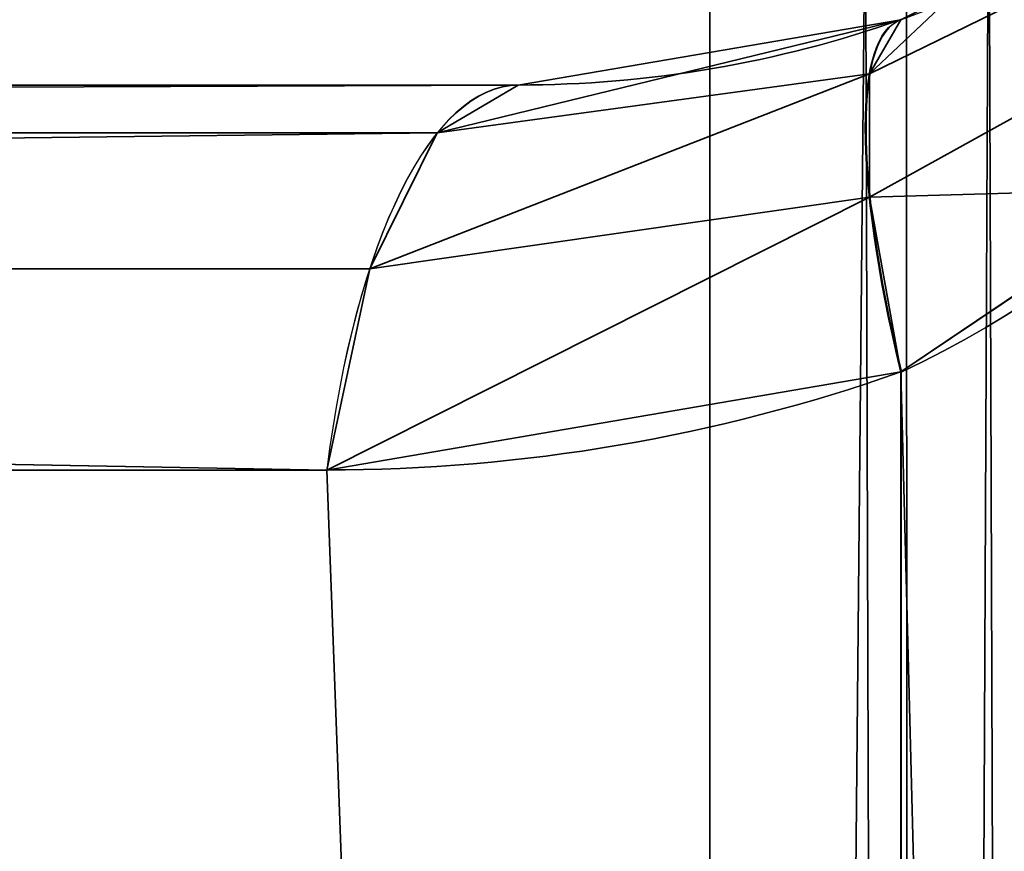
# Model space of a CAD drawing. Header units: millimetres. Extents: x -488 to 6688, y -115 to 115.
# Tile 62 of 256: x -316.51 to -315.31, y 0.01 to 1.02. Entities that reach past the tile are written whole.
import ezdxf

# ---------------------------------------------------------------- set-up
doc = ezdxf.new("R2010")
doc.units = ezdxf.units.MM
doc.layers.add('151', color=7, linetype='Continuous', true_color=0xffffff)

# ---------------------------------------------------------------- blocks, each defined once
blk = doc.blocks.new('UG_SURFACE_001')
at = {"layer": '151', "color": 252, "linetype": 'Continuous', "lineweight": 35}
for points in [[(487.5, -15, 2194.2501), (487.5, 115, 2194.2501), (-487.5, 115, 2194.2501), (-487.5, -15, 2194.2501)], [(-337.5, -15, 2044.25), (-337.5, 115, 2044.25), (337.5, 115, 2044.25), (337.5, -15, 2044.25)]]:
    blk.add_3dface(points, dxfattribs=at)
blk = doc.blocks.new('UG_SURFACE_051')
at = {"layer": '151', "color": 252, "linetype": 'Continuous', "lineweight": 35}
for points in [[(-315.422, -18.2001, 1172.8625), (-315.2648, 1.3086, 1165.779), (-315.3287, 1.2634, 1165.6588)], [(-315.422, -18.2001, 1172.8625), (-315.2588, -18.1183, 1173.08), (-315.2648, 1.3086, 1165.779)], [(-315.3287, 1.2634, 1006.8412), (-315.2648, 1.3086, 1006.721), (-315.2588, -18.1183, 999.4201)], [(-315.422, -18.2001, 1172.8625), (-315.3287, 1.2634, 1165.6588), (-315.4286, 1.2272, 1165.5626)], [(-315.422, -18.2001, 999.6375), (-315.4286, 1.2272, 1006.9374), (-315.3287, 1.2634, 1006.8412)], [(-315.2588, -18.1183, 999.4201), (-315.422, -18.2001, 999.6375), (-315.3287, 1.2634, 1006.8412)], [(-315.4235, -18.2004, 1172.8617), (-315.4286, 1.2272, 1165.5626), (-315.4783, 1.2091, 1165.5146)], [(-315.4783, 1.2091, 1006.9854), (-315.4286, 1.2272, 1006.9374), (-315.4235, -18.2004, 999.6383)], [(-315.4286, 1.2272, 1165.5626), (-315.4235, -18.2004, 1172.8617), (-315.422, -18.2001, 1172.8625)], [(-315.422, -18.2001, 999.6375), (-315.4235, -18.2004, 999.6383), (-315.4286, 1.2272, 1006.9374)], [(-315.6676, -18.2525, 1172.7232), (-315.4235, -18.2004, 1172.8617), (-315.4783, 1.2091, 1165.5146)], [(-315.4783, 1.2091, 1165.5146), (-315.6676, 1.1734, 1165.4195), (-315.6676, -18.2525, 1172.7232)], [(-315.6676, -18.2525, 999.7768), (-315.6676, 1.1734, 1007.0806), (-315.4783, 1.2091, 1006.9854)], [(-315.4783, 1.2091, 1006.9854), (-315.4235, -18.2004, 999.6383), (-315.6676, -18.2525, 999.7768)], [(-339.1734, -8.8675, 1012.143), (-329.1325, 1.1734, 1012.143), (-315.6676, 1.1734, 1007.0806), (-315.6676, -18.2525, 999.7768)], [(-319.7475, -22.3324, 1172.7232), (-315.6676, -18.2525, 1172.7232), (-315.6676, 1.1734, 1165.4195), (-329.1325, 1.1734, 1160.357)], [(-315.1515, 1.112, 1164.6972), (-315.4734, 0.9546, 1164.5662), (-315.3678, 1.0547, 1164.35)], [(-315.1515, 1.112, 1164.6972), (-315.1515, 0.983, 1164.8835), (-315.4734, 0.8049, 1164.7823), (-315.4734, 0.9546, 1164.5662)], [(-315.3678, 1.0547, 1008.15), (-315.4734, 0.9546, 1007.9339), (-315.1515, 1.112, 1007.8028)], [(-315.1515, 0.983, 1007.6165), (-315.1515, 1.112, 1007.8028), (-315.4734, 0.9546, 1007.9339), (-315.4734, 0.8049, 1007.7177)], [(-315.4734, 0.9546, 1164.5662), (-315.4353, 1.0204, 1164.3144), (-315.3678, 1.0547, 1164.35)], [(-315.3678, 1.0547, 1008.15), (-315.4353, 1.0204, 1008.1856), (-315.4734, 0.9546, 1007.9339)], [(-315.4353, 1.0204, 1008.1856), (-315.3678, 1.0547, 1164.35), (-315.4353, 1.0204, 1164.3144)], [(-315.4353, 1.0204, 1008.1856), (-315.3678, 1.0547, 1008.15), (-315.3678, 1.0547, 1164.35)], [(-315.9984, 0.8828, 1164.3587), (-315.9, 0.941, 1164.0971), (-315.4353, 1.0204, 1164.3144)], [(-315.4353, 1.0204, 1164.3144), (-315.4734, 0.9546, 1164.5662), (-315.9984, 0.8828, 1164.3587)], [(-315.9984, 0.8828, 1008.1413), (-315.4734, 0.9546, 1007.9339), (-315.4353, 1.0204, 1008.1856)], [(-315.4353, 1.0204, 1008.1856), (-315.9, 0.941, 1008.4029), (-315.9984, 0.8828, 1008.1413)], [(-315.4353, 1.0204, 1164.3144), (-315.9, 0.941, 1008.4029), (-315.4353, 1.0204, 1008.1856)], [(-315.4353, 1.0204, 1164.3144), (-315.9, 0.941, 1164.0971), (-315.9, 0.941, 1008.4029)], [(-315.4734, 0.8049, 1164.7823), (-315.1515, 0.983, 1164.8835), (-315.105, 0.8152, 1165.0285)], [(-315.105, 0.8152, 1007.4716), (-315.1515, 0.983, 1007.6165), (-315.4734, 0.8049, 1007.7177)], [(-316.0804, 0.7178, 1164.5769), (-315.9984, 0.8828, 1164.3587), (-315.4734, 0.9546, 1164.5662)], [(-315.4734, 0.9546, 1164.5662), (-315.4734, 0.8049, 1164.7823), (-316.0804, 0.7178, 1164.5769)], [(-316.0804, 0.7178, 1007.9231), (-315.4734, 0.8049, 1007.7177), (-315.4734, 0.9546, 1007.9339)], [(-315.4734, 0.9546, 1007.9339), (-315.9984, 0.8828, 1008.1413), (-316.0804, 0.7178, 1007.9231)], [(-315.9, 0.941, 1164.0971), (-315.9984, 0.8828, 1164.3587), (-328.7085, 0.8828, 1159.58), (-328.7034, 0.8858, 1159.5664)], [(-328.7034, 0.8858, 1159.5664), (-328.6102, 0.941, 1159.3183), (-315.9, 0.941, 1164.0971)], [(-315.9984, 0.8828, 1008.1413), (-315.9, 0.941, 1008.4029), (-328.6102, 0.941, 1013.1817), (-328.7034, 0.8858, 1012.9335)], [(-315.9, 0.941, 1164.0971), (-328.6102, 0.941, 1159.3183), (-328.6102, 0.941, 1013.1817), (-315.9, 0.941, 1008.4029)], [(-328.7034, 0.8858, 1012.9335), (-328.7085, 0.8828, 1012.92), (-315.9984, 0.8828, 1008.1413)], [(-315.9984, 0.8828, 1164.3587), (-316.0804, 0.7178, 1164.5769), (-328.7905, 0.7178, 1159.7981), (-328.7843, 0.7303, 1159.7815)], [(-328.7843, 0.7303, 1159.7815), (-328.7085, 0.8828, 1159.58), (-315.9984, 0.8828, 1164.3587)], [(-316.0804, 0.7178, 1007.9231), (-315.9984, 0.8828, 1008.1413), (-328.7085, 0.8828, 1012.92), (-328.7843, 0.7303, 1012.7184)], [(-315.105, 0.8152, 1165.0285), (-315.4353, 0.5925, 1164.9325), (-315.4734, 0.8049, 1164.7823)], [(-315.4734, 0.8049, 1007.7177), (-315.4353, 0.5925, 1007.5675), (-315.105, 0.8152, 1007.4716)], [(-315.4353, 0.5925, 1164.9325), (-315.105, 0.8152, 1165.0285), (-314.9469, -18.3807, 1172.3822)], [(-314.9469, -18.3807, 1000.1178), (-315.105, 0.8152, 1007.4716), (-315.4353, 0.5925, 1007.5675)], [(-316.1324, 0.4734, 1164.7152), (-316.0804, 0.7178, 1164.5769), (-315.4734, 0.8049, 1164.7823)], [(-315.4734, 0.8049, 1164.7823), (-315.4353, 0.5925, 1164.9325), (-316.1324, 0.4734, 1164.7152)], [(-316.1324, 0.4734, 1007.7848), (-315.4353, 0.5925, 1007.5675), (-315.4734, 0.8049, 1007.7177)], [(-315.4734, 0.8049, 1007.7177), (-316.0804, 0.7178, 1007.9231), (-316.1324, 0.4734, 1007.7848)], [(-328.7843, 0.7303, 1012.7184), (-328.7905, 0.7178, 1012.7019), (-316.0804, 0.7178, 1007.9231)], [(-316.0804, 0.7178, 1164.5769), (-316.1324, 0.4734, 1164.7152), (-328.8425, 0.4734, 1159.9364), (-328.7942, 0.7005, 1159.8079)], [(-328.7942, 0.7005, 1159.8079), (-328.7905, 0.7178, 1159.7981), (-316.0804, 0.7178, 1164.5769)], [(-316.1324, 0.4734, 1007.7848), (-316.0804, 0.7178, 1007.9231), (-328.7905, 0.7178, 1012.7019), (-328.7942, 0.7005, 1012.6921)], [(-328.7942, 0.7005, 1012.6921), (-328.8425, 0.4734, 1012.5636), (-316.1324, 0.4734, 1007.7848)], [(-316.1324, 0.4734, 1164.7152), (-315.4353, 0.5925, 1164.9325), (-315.4353, -18.4849, 1172.1051)], [(-315.4353, -18.4849, 1000.3949), (-315.4353, 0.5925, 1007.5675), (-316.1324, 0.4734, 1007.7848)], [(-314.9469, -18.3807, 1172.3822), (-315.4353, -18.4849, 1172.1051), (-315.4353, 0.5925, 1164.9325)], [(-315.4353, 0.5925, 1007.5675), (-315.4353, -18.4849, 1000.3949), (-314.9469, -18.3807, 1000.1178)], [(-328.8425, 0.4734, 1159.9364), (-316.1324, 0.4734, 1164.7152), (-315.4353, -18.4849, 1172.1051), (-319.5151, -22.5648, 1172.1051)], [(-319.5151, -22.5648, 1000.3949), (-315.4353, -18.4849, 1000.3949), (-316.1324, 0.4734, 1007.7848), (-328.8425, 0.4734, 1012.5636)]]:
    blk.add_3dface(points, dxfattribs=at)
blk = doc.blocks.new('UG_SURFACE_054')
at = {"layer": '151', "color": 252, "linetype": 'Continuous', "lineweight": 35}
for points in [[(-315.422, -18.2001, 1172.8625), (-315.2648, 1.3086, 1165.779), (-315.3287, 1.2634, 1165.6588)], [(-315.422, -18.2001, 1172.8625), (-315.2588, -18.1183, 1173.08), (-315.2648, 1.3086, 1165.779)], [(-315.3287, 1.2634, 1006.8412), (-315.2648, 1.3086, 1006.721), (-315.2588, -18.1183, 999.4201)], [(-315.422, -18.2001, 1172.8625), (-315.3287, 1.2634, 1165.6588), (-315.4286, 1.2272, 1165.5626)], [(-315.422, -18.2001, 999.6375), (-315.4286, 1.2272, 1006.9374), (-315.3287, 1.2634, 1006.8412)], [(-315.2588, -18.1183, 999.4201), (-315.422, -18.2001, 999.6375), (-315.3287, 1.2634, 1006.8412)], [(-315.4235, -18.2004, 1172.8617), (-315.4286, 1.2272, 1165.5626), (-315.4783, 1.2091, 1165.5146)], [(-315.4783, 1.2091, 1006.9854), (-315.4286, 1.2272, 1006.9374), (-315.4235, -18.2004, 999.6383)], [(-315.4286, 1.2272, 1165.5626), (-315.4235, -18.2004, 1172.8617), (-315.422, -18.2001, 1172.8625)], [(-315.422, -18.2001, 999.6375), (-315.4235, -18.2004, 999.6383), (-315.4286, 1.2272, 1006.9374)], [(-315.6676, -18.2525, 1172.7232), (-315.4235, -18.2004, 1172.8617), (-315.4783, 1.2091, 1165.5146)], [(-315.4783, 1.2091, 1165.5146), (-315.6676, 1.1734, 1165.4195), (-315.6676, -18.2525, 1172.7232)], [(-315.6676, -18.2525, 999.7768), (-315.6676, 1.1734, 1007.0806), (-315.4783, 1.2091, 1006.9854)], [(-315.4783, 1.2091, 1006.9854), (-315.4235, -18.2004, 999.6383), (-315.6676, -18.2525, 999.7768)], [(-339.1734, -8.8675, 1012.143), (-329.1325, 1.1734, 1012.143), (-315.6676, 1.1734, 1007.0806), (-315.6676, -18.2525, 999.7768)], [(-319.7475, -22.3324, 1172.7232), (-315.6676, -18.2525, 1172.7232), (-315.6676, 1.1734, 1165.4195), (-329.1325, 1.1734, 1160.357)], [(-315.1515, 1.112, 1164.6972), (-315.4734, 0.9546, 1164.5662), (-315.3678, 1.0547, 1164.35)], [(-315.1515, 1.112, 1164.6972), (-315.1515, 0.983, 1164.8835), (-315.4734, 0.8049, 1164.7823), (-315.4734, 0.9546, 1164.5662)], [(-315.3678, 1.0547, 1008.15), (-315.4734, 0.9546, 1007.9339), (-315.1515, 1.112, 1007.8028)], [(-315.1515, 0.983, 1007.6165), (-315.1515, 1.112, 1007.8028), (-315.4734, 0.9546, 1007.9339), (-315.4734, 0.8049, 1007.7177)], [(-315.4734, 0.9546, 1164.5662), (-315.4353, 1.0204, 1164.3144), (-315.3678, 1.0547, 1164.35)], [(-315.3678, 1.0547, 1008.15), (-315.4353, 1.0204, 1008.1856), (-315.4734, 0.9546, 1007.9339)], [(-315.4353, 1.0204, 1008.1856), (-315.3678, 1.0547, 1164.35), (-315.4353, 1.0204, 1164.3144)], [(-315.4353, 1.0204, 1008.1856), (-315.3678, 1.0547, 1008.15), (-315.3678, 1.0547, 1164.35)], [(-315.9984, 0.8828, 1164.3587), (-315.9, 0.941, 1164.0971), (-315.4353, 1.0204, 1164.3144)], [(-315.4353, 1.0204, 1164.3144), (-315.4734, 0.9546, 1164.5662), (-315.9984, 0.8828, 1164.3587)], [(-315.9984, 0.8828, 1008.1413), (-315.4734, 0.9546, 1007.9339), (-315.4353, 1.0204, 1008.1856)], [(-315.4353, 1.0204, 1008.1856), (-315.9, 0.941, 1008.4029), (-315.9984, 0.8828, 1008.1413)], [(-315.4353, 1.0204, 1164.3144), (-315.9, 0.941, 1008.4029), (-315.4353, 1.0204, 1008.1856)], [(-315.4353, 1.0204, 1164.3144), (-315.9, 0.941, 1164.0971), (-315.9, 0.941, 1008.4029)], [(-315.4734, 0.8049, 1164.7823), (-315.1515, 0.983, 1164.8835), (-315.105, 0.8152, 1165.0285)], [(-315.105, 0.8152, 1007.4716), (-315.1515, 0.983, 1007.6165), (-315.4734, 0.8049, 1007.7177)], [(-316.0804, 0.7178, 1164.5769), (-315.9984, 0.8828, 1164.3587), (-315.4734, 0.9546, 1164.5662)], [(-315.4734, 0.9546, 1164.5662), (-315.4734, 0.8049, 1164.7823), (-316.0804, 0.7178, 1164.5769)], [(-316.0804, 0.7178, 1007.9231), (-315.4734, 0.8049, 1007.7177), (-315.4734, 0.9546, 1007.9339)], [(-315.4734, 0.9546, 1007.9339), (-315.9984, 0.8828, 1008.1413), (-316.0804, 0.7178, 1007.9231)], [(-315.9, 0.941, 1164.0971), (-315.9984, 0.8828, 1164.3587), (-328.7085, 0.8828, 1159.58), (-328.7034, 0.8858, 1159.5664)], [(-328.7034, 0.8858, 1159.5664), (-328.6102, 0.941, 1159.3183), (-315.9, 0.941, 1164.0971)], [(-315.9984, 0.8828, 1008.1413), (-315.9, 0.941, 1008.4029), (-328.6102, 0.941, 1013.1817), (-328.7034, 0.8858, 1012.9335)], [(-315.9, 0.941, 1164.0971), (-328.6102, 0.941, 1159.3183), (-328.6102, 0.941, 1013.1817), (-315.9, 0.941, 1008.4029)], [(-328.7034, 0.8858, 1012.9335), (-328.7085, 0.8828, 1012.92), (-315.9984, 0.8828, 1008.1413)], [(-315.9984, 0.8828, 1164.3587), (-316.0804, 0.7178, 1164.5769), (-328.7905, 0.7178, 1159.7981), (-328.7843, 0.7303, 1159.7815)], [(-328.7843, 0.7303, 1159.7815), (-328.7085, 0.8828, 1159.58), (-315.9984, 0.8828, 1164.3587)], [(-316.0804, 0.7178, 1007.9231), (-315.9984, 0.8828, 1008.1413), (-328.7085, 0.8828, 1012.92), (-328.7843, 0.7303, 1012.7184)], [(-315.105, 0.8152, 1165.0285), (-315.4353, 0.5925, 1164.9325), (-315.4734, 0.8049, 1164.7823)], [(-315.4734, 0.8049, 1007.7177), (-315.4353, 0.5925, 1007.5675), (-315.105, 0.8152, 1007.4716)], [(-315.4353, 0.5925, 1164.9325), (-315.105, 0.8152, 1165.0285), (-314.9469, -18.3807, 1172.3822)], [(-314.9469, -18.3807, 1000.1178), (-315.105, 0.8152, 1007.4716), (-315.4353, 0.5925, 1007.5675)], [(-316.1324, 0.4734, 1164.7152), (-316.0804, 0.7178, 1164.5769), (-315.4734, 0.8049, 1164.7823)], [(-315.4734, 0.8049, 1164.7823), (-315.4353, 0.5925, 1164.9325), (-316.1324, 0.4734, 1164.7152)], [(-316.1324, 0.4734, 1007.7848), (-315.4353, 0.5925, 1007.5675), (-315.4734, 0.8049, 1007.7177)], [(-315.4734, 0.8049, 1007.7177), (-316.0804, 0.7178, 1007.9231), (-316.1324, 0.4734, 1007.7848)], [(-328.7843, 0.7303, 1012.7184), (-328.7905, 0.7178, 1012.7019), (-316.0804, 0.7178, 1007.9231)], [(-316.0804, 0.7178, 1164.5769), (-316.1324, 0.4734, 1164.7152), (-328.8425, 0.4734, 1159.9364), (-328.7942, 0.7005, 1159.8079)], [(-328.7942, 0.7005, 1159.8079), (-328.7905, 0.7178, 1159.7981), (-316.0804, 0.7178, 1164.5769)], [(-316.1324, 0.4734, 1007.7848), (-316.0804, 0.7178, 1007.9231), (-328.7905, 0.7178, 1012.7019), (-328.7942, 0.7005, 1012.6921)], [(-328.7942, 0.7005, 1012.6921), (-328.8425, 0.4734, 1012.5636), (-316.1324, 0.4734, 1007.7848)], [(-316.1324, 0.4734, 1164.7152), (-315.4353, 0.5925, 1164.9325), (-315.4353, -18.4849, 1172.1051)], [(-315.4353, -18.4849, 1000.3949), (-315.4353, 0.5925, 1007.5675), (-316.1324, 0.4734, 1007.7848)], [(-314.9469, -18.3807, 1172.3822), (-315.4353, -18.4849, 1172.1051), (-315.4353, 0.5925, 1164.9325)], [(-315.4353, 0.5925, 1007.5675), (-315.4353, -18.4849, 1000.3949), (-314.9469, -18.3807, 1000.1178)], [(-328.8425, 0.4734, 1159.9364), (-316.1324, 0.4734, 1164.7152), (-315.4353, -18.4849, 1172.1051), (-319.5151, -22.5648, 1172.1051)], [(-319.5151, -22.5648, 1000.3949), (-315.4353, -18.4849, 1000.3949), (-316.1324, 0.4734, 1007.7848), (-328.8425, 0.4734, 1012.5636)]]:
    blk.add_3dface(points, dxfattribs=at)
blk = doc.blocks.new('UG_SURFACE_061')
at = {"layer": '151', "color": 252, "linetype": 'Continuous', "lineweight": 35}
for points in [[(-315.422, -18.2001, 1172.8625), (-315.2648, 1.3086, 1165.779), (-315.3287, 1.2634, 1165.6588)], [(-315.422, -18.2001, 1172.8625), (-315.2588, -18.1183, 1173.08), (-315.2648, 1.3086, 1165.779)], [(-315.3287, 1.2634, 1006.8412), (-315.2648, 1.3086, 1006.721), (-315.2588, -18.1183, 999.4201)], [(-315.422, -18.2001, 1172.8625), (-315.3287, 1.2634, 1165.6588), (-315.4286, 1.2272, 1165.5626)], [(-315.422, -18.2001, 999.6375), (-315.4286, 1.2272, 1006.9374), (-315.3287, 1.2634, 1006.8412)], [(-315.2588, -18.1183, 999.4201), (-315.422, -18.2001, 999.6375), (-315.3287, 1.2634, 1006.8412)], [(-315.4235, -18.2004, 1172.8617), (-315.4286, 1.2272, 1165.5626), (-315.4783, 1.2091, 1165.5146)], [(-315.4783, 1.2091, 1006.9854), (-315.4286, 1.2272, 1006.9374), (-315.4235, -18.2004, 999.6383)], [(-315.4286, 1.2272, 1165.5626), (-315.4235, -18.2004, 1172.8617), (-315.422, -18.2001, 1172.8625)], [(-315.422, -18.2001, 999.6375), (-315.4235, -18.2004, 999.6383), (-315.4286, 1.2272, 1006.9374)], [(-315.6676, -18.2525, 1172.7232), (-315.4235, -18.2004, 1172.8617), (-315.4783, 1.2091, 1165.5146)], [(-315.4783, 1.2091, 1165.5146), (-315.6676, 1.1734, 1165.4195), (-315.6676, -18.2525, 1172.7232)], [(-315.6676, -18.2525, 999.7768), (-315.6676, 1.1734, 1007.0806), (-315.4783, 1.2091, 1006.9854)], [(-315.4783, 1.2091, 1006.9854), (-315.4235, -18.2004, 999.6383), (-315.6676, -18.2525, 999.7768)], [(-339.1734, -8.8675, 1012.143), (-329.1325, 1.1734, 1012.143), (-315.6676, 1.1734, 1007.0806), (-315.6676, -18.2525, 999.7768)], [(-319.7475, -22.3324, 1172.7232), (-315.6676, -18.2525, 1172.7232), (-315.6676, 1.1734, 1165.4195), (-329.1325, 1.1734, 1160.357)], [(-315.1515, 1.112, 1164.6972), (-315.4734, 0.9546, 1164.5662), (-315.3678, 1.0547, 1164.35)], [(-315.1515, 1.112, 1164.6972), (-315.1515, 0.983, 1164.8835), (-315.4734, 0.8049, 1164.7823), (-315.4734, 0.9546, 1164.5662)], [(-315.3678, 1.0547, 1008.15), (-315.4734, 0.9546, 1007.9339), (-315.1515, 1.112, 1007.8028)], [(-315.1515, 0.983, 1007.6165), (-315.1515, 1.112, 1007.8028), (-315.4734, 0.9546, 1007.9339), (-315.4734, 0.8049, 1007.7177)], [(-315.4734, 0.9546, 1164.5662), (-315.4353, 1.0204, 1164.3144), (-315.3678, 1.0547, 1164.35)], [(-315.3678, 1.0547, 1008.15), (-315.4353, 1.0204, 1008.1856), (-315.4734, 0.9546, 1007.9339)], [(-315.4353, 1.0204, 1008.1856), (-315.3678, 1.0547, 1164.35), (-315.4353, 1.0204, 1164.3144)], [(-315.4353, 1.0204, 1008.1856), (-315.3678, 1.0547, 1008.15), (-315.3678, 1.0547, 1164.35)], [(-315.9984, 0.8828, 1164.3587), (-315.9, 0.941, 1164.0971), (-315.4353, 1.0204, 1164.3144)], [(-315.4353, 1.0204, 1164.3144), (-315.4734, 0.9546, 1164.5662), (-315.9984, 0.8828, 1164.3587)], [(-315.9984, 0.8828, 1008.1413), (-315.4734, 0.9546, 1007.9339), (-315.4353, 1.0204, 1008.1856)], [(-315.4353, 1.0204, 1008.1856), (-315.9, 0.941, 1008.4029), (-315.9984, 0.8828, 1008.1413)], [(-315.4353, 1.0204, 1164.3144), (-315.9, 0.941, 1008.4029), (-315.4353, 1.0204, 1008.1856)], [(-315.4353, 1.0204, 1164.3144), (-315.9, 0.941, 1164.0971), (-315.9, 0.941, 1008.4029)], [(-315.4734, 0.8049, 1164.7823), (-315.1515, 0.983, 1164.8835), (-315.105, 0.8152, 1165.0285)], [(-315.105, 0.8152, 1007.4716), (-315.1515, 0.983, 1007.6165), (-315.4734, 0.8049, 1007.7177)], [(-316.0804, 0.7178, 1164.5769), (-315.9984, 0.8828, 1164.3587), (-315.4734, 0.9546, 1164.5662)], [(-315.4734, 0.9546, 1164.5662), (-315.4734, 0.8049, 1164.7823), (-316.0804, 0.7178, 1164.5769)], [(-316.0804, 0.7178, 1007.9231), (-315.4734, 0.8049, 1007.7177), (-315.4734, 0.9546, 1007.9339)], [(-315.4734, 0.9546, 1007.9339), (-315.9984, 0.8828, 1008.1413), (-316.0804, 0.7178, 1007.9231)], [(-315.9, 0.941, 1164.0971), (-315.9984, 0.8828, 1164.3587), (-328.7085, 0.8828, 1159.58), (-328.7034, 0.8858, 1159.5664)], [(-328.7034, 0.8858, 1159.5664), (-328.6102, 0.941, 1159.3183), (-315.9, 0.941, 1164.0971)], [(-315.9984, 0.8828, 1008.1413), (-315.9, 0.941, 1008.4029), (-328.6102, 0.941, 1013.1817), (-328.7034, 0.8858, 1012.9335)], [(-315.9, 0.941, 1164.0971), (-328.6102, 0.941, 1159.3183), (-328.6102, 0.941, 1013.1817), (-315.9, 0.941, 1008.4029)], [(-328.7034, 0.8858, 1012.9335), (-328.7085, 0.8828, 1012.92), (-315.9984, 0.8828, 1008.1413)], [(-315.9984, 0.8828, 1164.3587), (-316.0804, 0.7178, 1164.5769), (-328.7905, 0.7178, 1159.7981), (-328.7843, 0.7303, 1159.7815)], [(-328.7843, 0.7303, 1159.7815), (-328.7085, 0.8828, 1159.58), (-315.9984, 0.8828, 1164.3587)], [(-316.0804, 0.7178, 1007.9231), (-315.9984, 0.8828, 1008.1413), (-328.7085, 0.8828, 1012.92), (-328.7843, 0.7303, 1012.7184)], [(-315.105, 0.8152, 1165.0285), (-315.4353, 0.5925, 1164.9325), (-315.4734, 0.8049, 1164.7823)], [(-315.4734, 0.8049, 1007.7177), (-315.4353, 0.5925, 1007.5675), (-315.105, 0.8152, 1007.4716)], [(-315.4353, 0.5925, 1164.9325), (-315.105, 0.8152, 1165.0285), (-314.9469, -18.3807, 1172.3822)], [(-314.9469, -18.3807, 1000.1178), (-315.105, 0.8152, 1007.4716), (-315.4353, 0.5925, 1007.5675)], [(-316.1324, 0.4734, 1164.7152), (-316.0804, 0.7178, 1164.5769), (-315.4734, 0.8049, 1164.7823)], [(-315.4734, 0.8049, 1164.7823), (-315.4353, 0.5925, 1164.9325), (-316.1324, 0.4734, 1164.7152)], [(-316.1324, 0.4734, 1007.7848), (-315.4353, 0.5925, 1007.5675), (-315.4734, 0.8049, 1007.7177)], [(-315.4734, 0.8049, 1007.7177), (-316.0804, 0.7178, 1007.9231), (-316.1324, 0.4734, 1007.7848)], [(-328.7843, 0.7303, 1012.7184), (-328.7905, 0.7178, 1012.7019), (-316.0804, 0.7178, 1007.9231)], [(-316.0804, 0.7178, 1164.5769), (-316.1324, 0.4734, 1164.7152), (-328.8425, 0.4734, 1159.9364), (-328.7942, 0.7005, 1159.8079)], [(-328.7942, 0.7005, 1159.8079), (-328.7905, 0.7178, 1159.7981), (-316.0804, 0.7178, 1164.5769)], [(-316.1324, 0.4734, 1007.7848), (-316.0804, 0.7178, 1007.9231), (-328.7905, 0.7178, 1012.7019), (-328.7942, 0.7005, 1012.6921)], [(-328.7942, 0.7005, 1012.6921), (-328.8425, 0.4734, 1012.5636), (-316.1324, 0.4734, 1007.7848)], [(-316.1324, 0.4734, 1164.7152), (-315.4353, 0.5925, 1164.9325), (-315.4353, -18.4849, 1172.1051)], [(-315.4353, -18.4849, 1000.3949), (-315.4353, 0.5925, 1007.5675), (-316.1324, 0.4734, 1007.7848)], [(-314.9469, -18.3807, 1172.3822), (-315.4353, -18.4849, 1172.1051), (-315.4353, 0.5925, 1164.9325)], [(-315.4353, 0.5925, 1007.5675), (-315.4353, -18.4849, 1000.3949), (-314.9469, -18.3807, 1000.1178)], [(-328.8425, 0.4734, 1159.9364), (-316.1324, 0.4734, 1164.7152), (-315.4353, -18.4849, 1172.1051), (-319.5151, -22.5648, 1172.1051)], [(-319.5151, -22.5648, 1000.3949), (-315.4353, -18.4849, 1000.3949), (-316.1324, 0.4734, 1007.7848), (-328.8425, 0.4734, 1012.5636)]]:
    blk.add_3dface(points, dxfattribs=at)

msp = doc.modelspace()

# ---------------------------------------------------------------- linework, layer by layer
at = {"layer": '151', "color": 251, "linetype": 'Continuous', "lineweight": -3, "true_color": 0x636466}
for p, q in [((-315.6676, -18.2525, 1172.7231), (-315.6676, 1.1734, 1165.4195)), ((-315.6676, 1.1734, 1007.0805), (-315.6676, -18.2525, 999.7769)), ((-315.6676, -18.2525, 1172.7231), (-315.6676, 1.1734, 1165.4195)), ((-315.6676, 1.1734, 1007.0805), (-315.6676, -18.2525, 999.7769)), ((-315.6676, 1.1734, 1007.0805), (-315.6676, -18.2525, 999.7769)), ((-315.6676, -18.2525, 1172.7231), (-315.6676, 1.1734, 1165.4195)), ((-328.6102, 0.941, 1013.1816), (-315.9, 0.941, 1008.4029)), ((-315.9, 0.941, 1164.0971), (-328.6102, 0.941, 1159.3184)), ((-315.9, 0.941, 1164.0971), (-328.6102, 0.941, 1159.3184)), ((-328.6102, 0.941, 1013.1816), (-315.9, 0.941, 1008.4029)), ((-328.6102, 0.941, 1013.1816), (-315.9, 0.941, 1008.4029)), ((-315.9, 0.941, 1164.0971), (-328.6102, 0.941, 1159.3184)), ((-315.9, 0.941, 1008.4029), (-315.9, 0.941, 1164.0971)), ((-315.9, 0.941, 1008.4029), (-315.9, 0.941, 1164.0971)), ((-315.9, 0.941, 1008.4029), (-315.9, 0.941, 1164.0971)), ((-315.4352, 0.5925, 1164.9325), (-315.4352, -18.4849, 1172.1051)), ((-315.4352, -18.4849, 1000.3949), (-315.4352, 0.5925, 1007.5675)), ((-315.4352, 0.5925, 1164.9325), (-315.4352, -18.4849, 1172.1051)), ((-315.4352, -18.4849, 1000.3949), (-315.4352, 0.5925, 1007.5675)), ((-315.4352, 0.5925, 1164.9325), (-315.4352, -18.4849, 1172.1051)), ((-315.4352, -18.4849, 1000.3949), (-315.4352, 0.5925, 1007.5675)), ((-316.1324, 0.4734, 1007.7849), (-328.8425, 0.4734, 1012.5636)), ((-328.8425, 0.4734, 1159.9364), (-316.1324, 0.4734, 1164.7151)), ((-328.8425, 0.4734, 1159.9364), (-316.1324, 0.4734, 1164.7151)), ((-316.1324, 0.4734, 1007.7849), (-328.8425, 0.4734, 1012.5636)), ((-316.1324, 0.4734, 1007.7849), (-328.8425, 0.4734, 1012.5636)), ((-328.8425, 0.4734, 1159.9364), (-316.1324, 0.4734, 1164.7151))]:
    msp.add_line(p, q, dxfattribs=at)
at = {"layer": '151', "color": 251, "linetype": 'Continuous', "lineweight": -3, "true_color": 0x636466, "extrusion": (0.919321, 0.323531, -0.224002)}
msp.add_arc((104.9765, 915.9908, -515.492), 0.7, 295.0458, 0, dxfattribs=at)
msp.add_arc((104.9765, 915.9908, -515.492), 0.7, 295.0458, 0, dxfattribs=at)
msp.add_arc((104.9765, 915.9908, -515.492), 0.7, 295.0458, 0, dxfattribs=at)
at = {"layer": '151', "color": 251, "linetype": 'Continuous', "lineweight": -3, "true_color": 0x636466, "extrusion": (0.919321, 0.323531, 0.224002)}
msp.add_arc((104.9765, 1201.303, -28.8469), 0.7, 360, 64.9542, dxfattribs=at)
msp.add_arc((104.9765, 1201.303, -28.8469), 0.7, 360, 64.9542, dxfattribs=at)
msp.add_arc((104.9765, 1201.303, -28.8469), 0.7, 360, 64.9542, dxfattribs=at)
at = {"layer": '151', "color": 251, "linetype": 'Continuous', "lineweight": -3, "true_color": 0x636466, "extrusion": (0.936029, 8.69867e-16, -0.351924)}
msp.add_arc((0.241, 832.7214, -650.5724), 0.7, 289.3882, 0, dxfattribs=at)
msp.add_arc((0.241, 832.7214, -650.5724), 0.7, 289.3882, 0, dxfattribs=at)
msp.add_arc((0.241, 832.7214, -650.5724), 0.7, 289.3882, 0, dxfattribs=at)
at = {"layer": '151', "color": 251, "linetype": 'Continuous', "lineweight": -3, "true_color": 0x636466, "extrusion": (0.936029, 0, 0.351924)}
msp.add_arc((0.241, 1200.801, 113.9819), 0.7, 0, 70.6118, dxfattribs=at)
msp.add_arc((0.241, 1200.801, 113.9819), 0.7, 0, 70.6118, dxfattribs=at)
msp.add_arc((0.241, 1200.801, 113.9819), 0.7, 0, 70.6118, dxfattribs=at)
at = {"layer": '151', "color": 251, "linetype": 'Continuous', "lineweight": -3, "true_color": 0x636466, "extrusion": (-2.37351e-16, -0.395731, -0.918367)}
msp.add_ellipse((-315.9, 2.341, 1006.8141), major_axis=(0, 1.8537, -0.7988), ratio=0.69361, start_param=1.570796, end_param=2.803205, dxfattribs=at)
msp.add_ellipse((-315.9, 2.341, 1006.8141), major_axis=(0, 1.8537, -0.7988), ratio=0.69361, start_param=1.570796, end_param=2.803205, dxfattribs=at)
msp.add_ellipse((-315.9, 2.341, 1006.8141), major_axis=(0, 1.8537, -0.7988), ratio=0.69361, start_param=1.570796, end_param=2.803205, dxfattribs=at)
at = {"layer": '151', "color": 251, "linetype": 'Continuous', "lineweight": -3, "true_color": 0x636466, "extrusion": (4.32051e-16, 0.72035, -0.69361)}
msp.add_ellipse((-315.9, 2.341, 1165.6859), major_axis=(0, 1.4, 1.454), ratio=0.69361, start_param=1.570796, end_param=2.803205, dxfattribs=at)
msp.add_ellipse((-315.9, 2.341, 1165.6859), major_axis=(0, 1.4, 1.454), ratio=0.69361, start_param=1.570796, end_param=2.803205, dxfattribs=at)
msp.add_ellipse((-315.9, 2.341, 1165.6859), major_axis=(0, 1.4, 1.454), ratio=0.69361, start_param=1.570796, end_param=2.803205, dxfattribs=at)
at = {"layer": '151', "color": 251, "linetype": 'Continuous', "lineweight": -3, "true_color": 0x636466, "extrusion": (-2.37351e-16, -0.395731, 0.918367)}
msp.add_ellipse((-315.9, 2.341, 1165.6859), major_axis=(0, 1.8537, 0.7988), ratio=0.69361, start_param=3.47998, end_param=4.712389, dxfattribs=at)
msp.add_ellipse((-315.9, 2.341, 1165.6859), major_axis=(0, 1.8537, 0.7988), ratio=0.69361, start_param=3.47998, end_param=4.712389, dxfattribs=at)
msp.add_ellipse((-315.9, 2.341, 1165.6859), major_axis=(0, 1.8537, 0.7988), ratio=0.69361, start_param=3.47998, end_param=4.712389, dxfattribs=at)
at = {"layer": '151', "color": 251, "linetype": 'Continuous', "lineweight": -3, "true_color": 0x636466, "extrusion": (0.440905, -0.440905, -0.781797)}
msp.add_ellipse((-315.9, 2.341, 1163.3075), major_axis=(-0.9899, 0.9899, -1.1166), ratio=0.781797, start_param=3.588603, end_param=3.926991, dxfattribs=at)
msp.add_ellipse((-315.9, 2.341, 1163.3075), major_axis=(-0.9899, 0.9899, -1.1166), ratio=0.781797, start_param=3.588603, end_param=3.926991, dxfattribs=at)
msp.add_ellipse((-315.9, 2.341, 1163.3075), major_axis=(-0.9899, 0.9899, -1.1166), ratio=0.781797, start_param=3.588603, end_param=3.926991, dxfattribs=at)
at = {"layer": '151', "color": 251, "linetype": 'Continuous', "lineweight": -3, "true_color": 0x636466, "extrusion": (0.440905, -0.440905, 0.781797)}
msp.add_ellipse((-315.9, 2.341, 1009.1925), major_axis=(0.9899, -0.9899, -1.1166), ratio=0.781797, start_param=5.497787, end_param=5.836175, dxfattribs=at)
msp.add_ellipse((-315.9, 2.341, 1009.1925), major_axis=(0.9899, -0.9899, -1.1166), ratio=0.781797, start_param=5.497787, end_param=5.836175, dxfattribs=at)
msp.add_ellipse((-315.9, 2.341, 1009.1925), major_axis=(0.9899, -0.9899, -1.1166), ratio=0.781797, start_param=5.497787, end_param=5.836175, dxfattribs=at)
at = {"layer": '151', "color": 251, "linetype": 'Continuous', "lineweight": -3, "true_color": 0x636466, "extrusion": (-0.331967, 0.331967, 0.882948)}
msp.add_ellipse((-316.1324, 2.5734, 1163.9256), major_axis=(-1.4849, 1.4849, -1.1166), ratio=0.882948, start_param=2.356194, end_param=2.694582, dxfattribs=at)
msp.add_ellipse((-316.1324, 2.5734, 1163.9256), major_axis=(-1.4849, 1.4849, -1.1166), ratio=0.882948, start_param=2.356194, end_param=2.694582, dxfattribs=at)
msp.add_ellipse((-316.1324, 2.5734, 1163.9256), major_axis=(-1.4849, 1.4849, -1.1166), ratio=0.882948, start_param=2.356194, end_param=2.694582, dxfattribs=at)
at = {"layer": '151', "color": 251, "linetype": 'Continuous', "lineweight": -3, "true_color": 0x636466, "extrusion": (-0.331967, 0.331967, -0.882948)}
msp.add_ellipse((-316.1324, 2.5734, 1008.5744), major_axis=(1.4849, -1.4849, -1.1166), ratio=0.882948, start_param=0.447011, end_param=0.785398, dxfattribs=at)
msp.add_ellipse((-316.1324, 2.5734, 1008.5744), major_axis=(1.4849, -1.4849, -1.1166), ratio=0.882948, start_param=0.447011, end_param=0.785398, dxfattribs=at)
msp.add_ellipse((-316.1324, 2.5734, 1008.5744), major_axis=(1.4849, -1.4849, -1.1166), ratio=0.882948, start_param=0.447011, end_param=0.785398, dxfattribs=at)

# ---------------------------------------------------------------- block references
at = {"layer": '151', "color": 251, "linetype": 'Continuous', "lineweight": -3, "true_color": 0x636466}
for name in ['UG_SURFACE_001', 'UG_SURFACE_051', 'UG_SURFACE_054', 'UG_SURFACE_061']:
    msp.add_blockref(name, (0, 0), dxfattribs=at)

doc.saveas('drawing.dxf')
